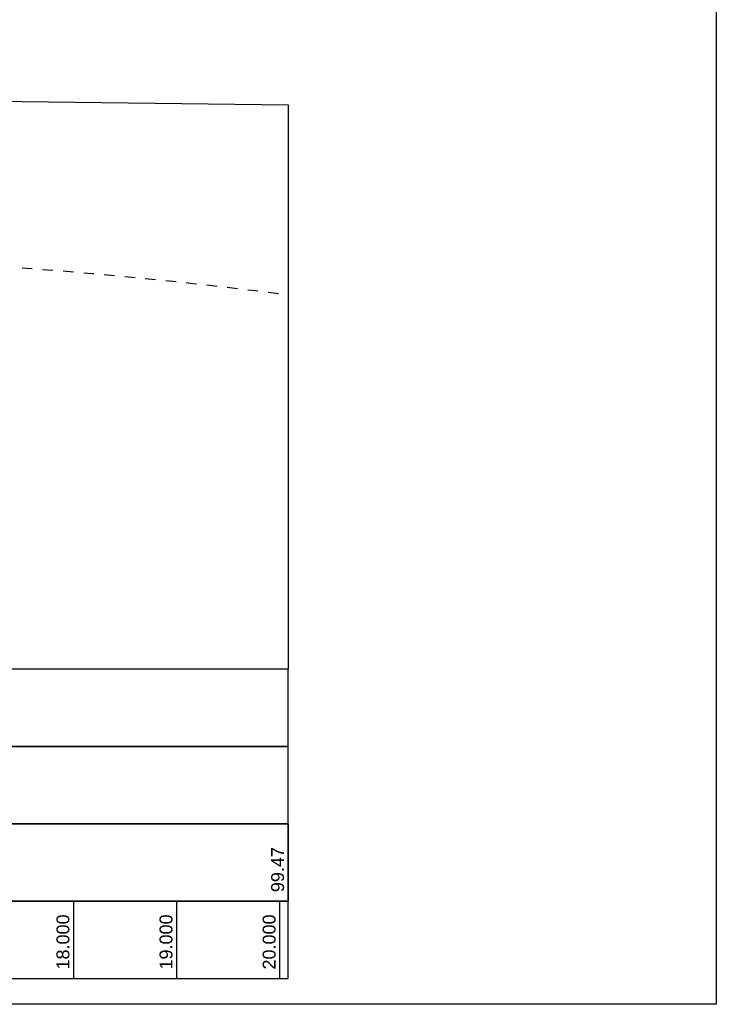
# Model space of a CAD drawing. Header units: metres. Extents: x -17 to 824, y 89 to 134.
# Tile 34 of 80: x 317.48 to 324.24, y 90.75 to 100.3. Entities that reach past the tile are written whole.
import ezdxf

# ---------------------------------------------------------------- set-up
doc = ezdxf.new("R2010")
doc.units = ezdxf.units.M
doc.linetypes.add('ACAD_ISO03W100', pattern=[30, 12, -18])
for name, color, linetype in [('BG_GT_SCHICHT', 3, 'ACAD_ISO03W100'), ('BW_KOERP_GESCH', 126, 'Continuous'), ('BW_Z_BEM', 52, 'Continuous'), ('ZZ_GITTER', 40, 'Continuous')]:
    doc.layers.add(name, color=color, linetype=linetype)
doc.layers.add('ZZ_AFENSTER', color=6, linetype='Continuous', plot=False)
doc.styles.add('Arial', font='arial.ttf')

msp = doc.modelspace()

# ---------------------------------------------------------------- linework, layer by layer
at = {"layer": 'BG_GT_SCHICHT', "ltscale": 0.005, "flags": 128}
msp.add_lwpolyline([(302.3097, 98.1412, -0.02362), (304.4048, 98.2204, -0.008944), (305.4524, 98.1902, 0.013302), (306.5, 98.16, -0.009408), (308.625, 98.12, 0.009408), (315, 98, -0.028606), (320.0822, 97.6291)], format="xyb", dxfattribs=at)
at = {"layer": 'BW_KOERP_GESCH'}
msp.add_lwpolyline([(293.5939, 99.9869), (297.9208, 98.3719), (298.4858, 98.1391), (298.9425, 97.5723), (298.9953, 97.5072), (299.058, 97.498), (300, 97.5004), (300.0976, 97.5007), (300.8173, 97.4196), (300.9417, 97.4059), (301.3542, 97.5643), (302.1758, 98.0679), (302.3097, 98.1412), (302.4234, 98.2262), (302.6354, 98.3179), (305.0336, 99.4357), (305.3668, 99.5599), (305.4094, 99.5522), (305.4929, 99.5674), (305.6711, 99.5903), (310.759, 99.5695), (311.8192, 99.5741), (320.0822, 99.4692)], dxfattribs=at)
at = {"layer": 'BW_Z_BEM'}
msp.add_line((320.0822, 99.4692), (320.0822, 94), dxfattribs=at)
at = {"layer": 'ZZ_AFENSTER'}
msp.add_lwpolyline([(275.286, 90.7502), (275.286, 105.1002), (324.236, 105.1002), (324.236, 90.7502)], close=True, dxfattribs=at)
at = {"layer": 'ZZ_GITTER'}
for p, q in [((320.0822, 92.5), (320.0822, 91.75)), ((318, 91.75), (318, 91)), ((319, 91.75), (319, 91)), ((320, 91.75), (320, 91))]:
    msp.add_line(p, q, dxfattribs=at)
at = {"layer": 'ZZ_GITTER', "transparency": 33554687}
for points in [[(282.4399, 93.25), (320.0822, 93.25), (320.0822, 94), (282.4399, 94)], [(282.4399, 92.5), (320.0822, 92.5), (320.0822, 93.25), (282.4399, 93.25)], [(282.4399, 91.75), (320.0822, 91.75), (320.0822, 92.5), (282.4399, 92.5)], [(282.4399, 91), (320.0822, 91), (320.0822, 91.75), (282.4399, 91.75)]]:
    msp.add_3dface(points, dxfattribs=at)

# ---------------------------------------------------------------- texts
at = {"layer": 'ZZ_GITTER', "char_height": 0.125, "attachment_point": 7, "rotation": 90, "line_spacing_factor": 1.004016, "style": 'Arial'}
for s, insert in [('99.47', (320.0447, 91.8375)), ('18.000', (317.9625, 91.0875)), ('19.000', (318.9625, 91.0875)), ('20.000', (319.9625, 91.0875))]:
    msp.add_mtext(s, dxfattribs=dict(at, insert=insert))

doc.saveas('drawing.dxf')
